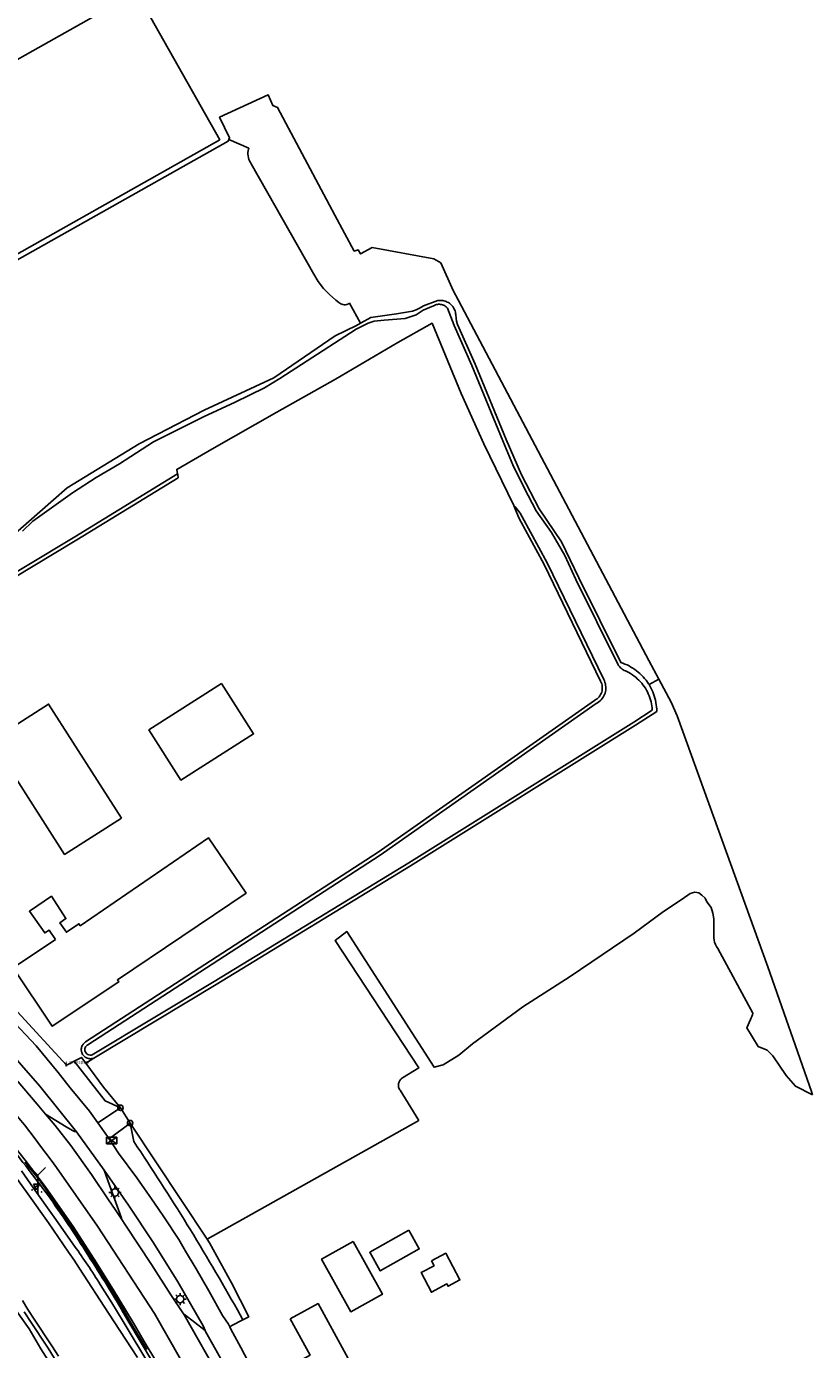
# Model space of a CAD drawing. Header units: metres. Extents: x 121613 to 124518, y 449573 to 453879.
# Tile 57 of 71: x 122113 to 122244, y 453180 to 453400. Entities that reach past the tile are written whole.
import ezdxf

# ---------------------------------------------------------------- set-up
doc = ezdxf.new("R2010")
doc.units = ezdxf.units.M
doc.header["$LTSCALE"] = 4
doc.layers.get('0').update_dxf_attribs({"linetype": 'CONTINUOUS'})
for name, color, linetype in [('G_BTD', 3, 'CONTINUOUS'), ('G_OTD', 32, 'CONTINUOUS'), ('G_OWG', 6, 'CONTINUOUS'), ('G_OWT', 6, 'CONTINUOUS'), ('G_PND', 1, 'CONTINUOUS'), ('G_WGD', 7, 'CONTINUOUS'), ('G_WTD', 5, 'CONTINUOUS'), ('LSHD', 3, 'CONTINUOUS'), ('LWGI', 7, 'CONTINUOUS')]:
    doc.layers.add(name, color=color, linetype=linetype)
for name, color, linetype, true_color in [('PBRD', 7, 'CONTINUOUS', 0xbd2877), ('PKST', 7, 'CONTINUOUS', 0xbd2877), ('PPAL', 7, 'CONTINUOUS', 0xbd2877)]:
    doc.layers.add(name, color=color, linetype=linetype, true_color=true_color)
doc.styles.get("Standard").update_dxf_attribs({"font": 'ISO'})

# ---------------------------------------------------------------- blocks, each defined once
blk = doc.blocks.new('grensmarkering')
at = {"linetype": 'ByBlock', "lineweight": -2}
h = blk.add_hatch(color=0, dxfattribs=at)
h.dxf.hatch_style = 1
h.paths.add_polyline_path([(0.09, 0.55, 0.219912), (0.05, 0.61, -0.457379), (0.04, 0.66, 2.245674), (-0.04, 0.66, -0.457379), (-0.05, 0.61, 0.219912), (-0.09, 0.55), (-0.15, 0.04), (-0.18, 0.04), (-0.18, 0.01, 0.018367), (-0.1, 0, -0.954633), (0.1, 0, 0.018367), (0.18, 0.01), (0.18, 0.04), (0.15, 0.04)])
at = {"linetype": 'ByBlock', "lineweight": -2, "true_color": 0x681648}
h = blk.add_hatch(color=219, dxfattribs=at)
h.dxf.hatch_style = 1
h.paths.add_polyline_path([(0.1, 0, 1), (-0.1, 0, 1)])
at = {"linetype": 'ByBlock', "lineweight": -2}
h = blk.add_hatch(color=0, dxfattribs=at)
h.dxf.hatch_style = 1
h.paths.add_polyline_path([(0.18, -0.04, -0.022381), (0.08, -0.06, -0.528879), (-0.08, -0.06, -0.022381), (-0.18, -0.04), (-0.18, -0.13, 0.083333), (0.18, -0.13)])
at = {"color": 0, "linetype": 'ByBlock', "lineweight": -2}
blk.add_attdef('GRENSMARKERING', (0.5, 0.35), '', height=0.5, dxfattribs=at)
blk = doc.blocks.new('schk.dwg')
for p, q in [((0.86, 0.56), (-0.86, 0.56)), ((-0.86, 0.56), (-0.86, -0.56)), ((0.86, -0.56), (0.86, 0.56)), ((-0.86, -0.56), (0.86, -0.56))]:
    blk.add_line(p, q)
at = {"linetype": 'Continuous'}
for p, q in [((-0.86, 0.56), (0.86, -0.56)), ((-0.86, -0.56), (0.86, 0.56))]:
    blk.add_line(p, q, dxfattribs=at)
blk = doc.blocks.new('verkeersteller')
at = {"color": 0}
blk.add_circle((0, 0), 0.45, dxfattribs=at)
blk = doc.blocks.new('verkeersbord')
at = {"color": 0}
for p, q in [((0.5, 0.32), (-0.5, 0.32)), ((-0.5, 0.32), (0, -0.6)), ((0, -0.6), (0.5, 0.32))]:
    blk.add_line(p, q, dxfattribs=at)
blk = doc.blocks.new('verkeersbord-pl')
at = {"linetype": 'Continuous'}
blk.add_circle((0, 0), 0.03, dxfattribs=at)
blk = doc.blocks.new('wegwijzer')
at = {"color": 0}
for q in [(-0.424, 1.424), (0.424, 1.424), (0, 0)]:
    blk.add_line((0, 1), q, dxfattribs=at)
blk = doc.blocks.new('lichtmast')
at = {"color": 0}
for p, q in [((-0.6, 0), (-1, 0)), ((-0.71, 0.71), (-0.42, 0.42)), ((0, 0.6), (0, 1)), ((0.42, 0.42), (0.71, 0.71)), ((0.6, 0), (1, 0)), ((-0.42, -0.42), (-0.71, -0.71)), ((0, -0.6), (0, -1)), ((0.42, -0.42), (0.71, -0.71))]:
    blk.add_line(p, q, dxfattribs=at)
blk.add_circle((0, 0), 0.6, dxfattribs=at)

msp = doc.modelspace()

# ---------------------------------------------------------------- linework, layer by layer
at = {"layer": 'G_BTD', "linetype": 'Continuous', "transparency": 33554687}
for points in [[(122168.717, 453350.499), (122166.888, 453353.832), (122166.72, 453353.72), (122166.48, 453353.63), (122166.25, 453353.58), (122166.05, 453353.57), (122165.79, 453353.61), (122165.65, 453353.65), (122165.49, 453353.72), (122165.3, 453353.85), (122165.16, 453353.95), (122164.63, 453354.34), (122163.57, 453355.25), (122162.58, 453356.29), (122161.72, 453357.43), (122160.98, 453358.63), (122150.61, 453376.95), (122150.48, 453377.15), (122150.34, 453377.41), (122150.23, 453377.67), (122150.15, 453377.95), (122150.1, 453378.24), (122150.08, 453378.52), (122150.08, 453378.81), (122150.11, 453379.1), (122150.17, 453379.38), (122150.216, 453379.523), (122146.902, 453380.966)], [(122216.573, 453290.586), (122218.181, 453291.484)], [(122178.407, 453218.276), (122175.32, 453223.32), (122175.22, 453223.45), (122175.1, 453223.71), (122175.06, 453223.85), (122175.03, 453223.99), (122175.02, 453224.13), (122175.02, 453224.27), (122175.04, 453224.41), (122175.07, 453224.55), (122175.12, 453224.69), (122175.18, 453224.82), (122175.25, 453224.94), (122175.43, 453225.16), (122175.54, 453225.25), (122175.69, 453225.36), (122178.394, 453227.032), (122164.509, 453248.148), (122166.459, 453249.614), (122180.925, 453227.131), (122182.453, 453227.53), (122185.049, 453229.109), (122187.292, 453231.007), (122195.652, 453237.123), (122203.513, 453242.187), (122214.086, 453249.365), (122218.963, 453252.975), (122222.04, 453255.021), (122223.41, 453255.936), (122224.155, 453256.159), (122224.816, 453256.068), (122225.339, 453255.647), (122225.865, 453255.15), (122226.168, 453254.553), (122226.879, 453253.636), (122227.169, 453252.699), (122227.316, 453251.761), (122227.33, 453250.84), (122227.3, 453248.59), (122227.35, 453248.22), (122227.44, 453247.86), (122227.57, 453247.51), (122227.74, 453247.18), (122227.99, 453246.8), (122233.81, 453236.09), (122233.734, 453235.834), (122233.639, 453235.57), (122233.529, 453235.313), (122233.405, 453235.062), (122232.796, 453233.692), (122234.67, 453230.551), (122236.165, 453229.979), (122237.125, 453229.003), (122239.33, 453225.76), (122240.851, 453223.999), (122243.682, 453222.585)], [(122130.533, 453217.873), (122143.318, 453198.606)]]:
    msp.add_lwpolyline(points, dxfattribs=at)
at = {"layer": 'G_OTD', "linetype": 'Continuous', "transparency": 33554687}
for points in [[(122097.817, 453354.136), (122084.034, 453378.6), (122131.601, 453405.4), (122145.384, 453380.936), (122097.817, 453354.136)], [(122146.902, 453380.966), (122147.035, 453381.234), (122145.379, 453384.656), (122153.398, 453388.385), (122154.226, 453386.601), (122154.989, 453386.27), (122164.505, 453368.398), (122167.703, 453362.462), (122168.351, 453362.671), (122168.748, 453362.002), (122170.661, 453363.064), (122180.909, 453361.187), (122182.042, 453360.54), (122184.103, 453355.959), (122184.929, 453354.393), (122185.499, 453353.311), (122216.513, 453294.598), (122218.181, 453291.484)], [(122146.902, 453380.966), (122146.779, 453380.719), (122098.165, 453353.323), (122097.567, 453354.021), (122094.019, 453352.107), (122082.425, 453354.519), (122070.371, 453356.71), (122053.635, 453346.649), (122043.175, 453346.25), (122038.393, 453349.438), (122035.903, 453350.534), (122034.608, 453352.825), (122028.03, 453357.7), (122024.265, 453356.352), (122022.62, 453354.341), (122031.619, 453344.856), (122038.493, 453338.281), (122043.773, 453333.3), (122047.745, 453330.221), (122053.669, 453322.359), (122044.559, 453317.07)], [(122145.7, 453290.738), (122150.998, 453282.417), (122138.945, 453274.743), (122133.647, 453283.064), (122145.7, 453290.738)], [(122218.181, 453291.484), (122220.226, 453287.666), (122221.245, 453285.392), (122236.295, 453243.791), (122243.519, 453223.083), (122243.682, 453222.585)], [(122129.098, 453268.444), (122119.66, 453262.416), (122107.57, 453281.333), (122117.014, 453287.364), (122129.098, 453268.444)], [(122124.53, 453228.66), (122123.197, 453227.792)], [(122143.318, 453198.606), (122178.407, 453218.276)], [(122176.74, 453200.101), (122178.483, 453196.996), (122172.011, 453193.36), (122170.267, 453196.465), (122176.74, 453200.101)], [(122149.25, 453185.234), (122150.211, 453185.725), (122147.322, 453191.392), (122143.721, 453197.998), (122143.318, 453198.606)], [(122167.501, 453198.24), (122172.368, 453189.5), (122167.129, 453186.595), (122162.283, 453195.334), (122167.501, 453198.24)], [(122180.5, 453195.036), (122182.863, 453196.287), (122185.211, 453191.853), (122183.263, 453190.821), (122183.068, 453191.19), (122180.501, 453189.831), (122178.783, 453193.075), (122180.935, 453194.214), (122180.5, 453195.036)]]:
    msp.add_lwpolyline(points, dxfattribs=at)
at = {"layer": 'G_OWG', "linetype": 'Continuous', "transparency": 33554687}
for points in [[(122097.713, 453254.363), (122097.68, 453252.386), (122098.657, 453250.656), (122119.992, 453227.457), (122120.418, 453227.683)], [(122121.278, 453228.138), (122120.418, 453227.683)], [(122130.533, 453217.873), (122131.154, 453214.793)], [(122148.326, 453186.909), (122149.25, 453185.234)], [(122149.25, 453185.234), (122147.405, 453184.293), (122147.052, 453184.077)]]:
    msp.add_lwpolyline(points, dxfattribs=at)
msp.add_lwpolyline([(122131.154, 453214.793, -0.0197452), (122148.326, 453186.909)], format="xyb", dxfattribs=at)
at = {"layer": 'G_OWT', "linetype": 'Continuous', "transparency": 33554687}
for points in [[(122216.573, 453290.586), (122216.501, 453290.703), (122216.294, 453291.01), (122216.074, 453291.308), (122215.841, 453291.597), (122215.596, 453291.875), (122215.339, 453292.142), (122215.071, 453292.398), (122214.792, 453292.642), (122214.503, 453292.874), (122214.203, 453293.093), (122213.895, 453293.299), (122213.578, 453293.492), (122213.254, 453293.671), (122212.922, 453293.835), (122212.582, 453293.985), (122212.237, 453294.12), (122211.92, 453294.23), (122204.95, 453308.27), (122202.04, 453314.23), (122198.38, 453319.71), (122195.43, 453325.36), (122192.89, 453331.22), (122187.75, 453343.73), (122184.81, 453350.32), (122184.66, 453350.83), (122184.57, 453351.36), (122184.54, 453351.89), (122184.536, 453351.945), (122184.512, 453352.146), (122184.472, 453352.344), (122184.417, 453352.538), (122184.346, 453352.727), (122184.261, 453352.91), (122184.161, 453353.086), (122184.048, 453353.253), (122183.922, 453353.411), (122183.784, 453353.558), (122183.634, 453353.694), (122183.601, 453353.719), (122183.475, 453353.817), (122183.306, 453353.928), (122183.128, 453354.025), (122182.944, 453354.107), (122182.754, 453354.175), (122182.559, 453354.227), (122182.36, 453354.264), (122182.16, 453354.285), (122181.958, 453354.29), (122181.756, 453354.279), (122181.556, 453354.252), (122179.19, 453353.39), (122178.6, 453353.04), (122177.98, 453352.75), (122177.34, 453352.52), (122174.7, 453352.07), (122172.01, 453351.65), (122170.45, 453351.48), (122168.852, 453350.578), (122168.717, 453350.499)], [(122168.717, 453350.499), (122168.097, 453350.135), (122164.511, 453348.442), (122154.35, 453341.469), (122142.794, 453336.089), (122132.035, 453330.511), (122120.081, 453323.238), (122111.015, 453315.269)], [(122068.95, 453283.22), (122089.75, 453295.38), (122121.69, 453314.57), (122138.486, 453324.879), (122138.423, 453325.406), (122138.402, 453325.514)], [(122194.137, 453320.292), (122194.348, 453319.857), (122195.05, 453318.12), (122199.19, 453310.5), (122208.54, 453291.16), (122208.65, 453290.93), (122208.73, 453290.71), (122208.78, 453290.49), (122208.82, 453290.26), (122208.83, 453290.03), (122208.81, 453289.8), (122208.78, 453289.57), (122208.72, 453289.35), (122208.64, 453289.13), (122208.54, 453288.92), (122208.42, 453288.73), (122208.28, 453288.54), (122208.12, 453288.38), (122207.95, 453288.22), (122207.76, 453288.09), (122207.51, 453287.95), (122171.67, 453262.8), (122123.13, 453231.32), (122122.96, 453231.19), (122122.86, 453231.09), (122122.76, 453230.98), (122122.67, 453230.85), (122122.6, 453230.72), (122122.54, 453230.58), (122122.49, 453230.44), (122122.46, 453230.29), (122122.44, 453230.14), (122122.44, 453229.99), (122122.46, 453229.84), (122122.49, 453229.69), (122122.53, 453229.55), (122122.59, 453229.41), (122122.66, 453229.27), (122122.74, 453229.15), (122122.84, 453229.03), (122122.95, 453228.93), (122123.06, 453228.83), (122123.19, 453228.75), (122123.32, 453228.68), (122123.46, 453228.63), (122123.61, 453228.58), (122123.76, 453228.56), (122123.91, 453228.55), (122124.06, 453228.55), (122124.21, 453228.57), (122124.36, 453228.6), (122124.53, 453228.66)], [(122124.53, 453228.66), (122144.8, 453240.84), (122177.05, 453260.55), (122214.35, 453283.88), (122217.866, 453286.146), (122217.854, 453286.516), (122217.826, 453286.886), (122217.783, 453287.254), (122217.723, 453287.62), (122217.648, 453287.983), (122217.557, 453288.342), (122217.45, 453288.698), (122217.329, 453289.048), (122217.192, 453289.392), (122217.041, 453289.731), (122216.875, 453290.063), (122216.695, 453290.387), (122216.573, 453290.586)], [(122112.522, 453209.951), (122114.536, 453207.104), (122117.942, 453202.277), (122121.34, 453197.445)], [(122151.005, 453144.29), (122151.427, 453145.038), (122147.859, 453152.256), (122145.702, 453156.404), (122141.148, 453164.88), (122137.509, 453171.271), (122133.811, 453177.627), (122129.368, 453184.989), (122127.49, 453188.062), (122125.573, 453191.111)], [(122112.98, 453186.58), (122114.14, 453184.8), (122115, 453183.46), (122115.84, 453182.2), (122116.94, 453180.56), (122118.02, 453178.82)]]:
    msp.add_lwpolyline(points, dxfattribs=at)
msp.add_lwpolyline([(122121.34, 453197.445, -0.0188944), (122125.573, 453191.111)], format="xyb", dxfattribs=at)
at = {"layer": 'G_PND', "linetype": 'Continuous', "transparency": 33554687}
for points in [[(122118.141, 453248.298), (122117.088, 453249.879), (122116.373, 453249.403), (122113.853, 453253.011), (122117.481, 453255.473), (122119.878, 453251.783), (122118.892, 453251.081), (122119.962, 453249.512), (122122.045, 453250.93), (122122.275, 453250.592), (122143.511, 453265.188), (122149.761, 453256.015), (122128.42, 453241.605), (122128.646, 453241.27), (122117.616, 453233.928), (122111.149, 453243.642), (122118.141, 453248.298)], [(122157.081, 453185.401), (122160.377, 453179.416), (122157.283, 453177.712), (122159.672, 453173.378), (122167.379, 453177.626), (122161.697, 453187.943), (122157.081, 453185.401)]]:
    msp.add_lwpolyline(points, dxfattribs=at)
at = {"layer": 'G_WGD', "linetype": 'Continuous', "transparency": 33554687}
for points in [[(122110.572, 453235.31), (122114.944, 453230.676), (122118.614, 453226.234), (122120.617, 453223.72), (122123.794, 453219.873), (122125.188, 453217.934)], [(122116.519, 453219.358), (122115.127, 453221.018), (122111.65, 453225.117), (122107.289, 453230.065), (122106.221, 453231.286)], [(122121.622, 453216.414), (122115.592, 453224.019), (122112.543, 453227.494), (122109.491, 453230.966), (122109.232, 453231.256), (122108.97, 453231.544), (122108.742, 453231.791), (122108.513, 453232.037), (122107.828, 453232.772)], [(122151.558, 453146.153), (122150.126, 453149.044), (122144.758, 453159.713), (122143.098, 453163.071), (122139.232, 453170.339), (122137.331, 453173.803), (122134.942, 453178.181), (122132.858, 453181.672), (122131.033, 453184.797), (122127.714, 453190.277), (122124.572, 453195.33), (122121.074, 453200.751), (122116.462, 453207.353), (122113.149, 453211.736), (122109.805, 453215.905), (122106.16, 453220.209), (122102.168, 453224.663), (122100.758, 453226.234)], [(122125.188, 453217.934), (122128.938, 453220.404)], [(122130.533, 453217.873), (122128.938, 453220.404)], [(122129.049, 453202.027), (122128.052, 453203.536), (122126.975, 453205.171), (122124.123, 453209.351), (122120.687, 453214.174), (122118.114, 453217.455), (122116.519, 453219.358)], [(122116.519, 453219.358), (122119.924, 453217.266), (122120.967, 453216.651), (122121.342, 453216.495), (122121.622, 453216.414)], [(122127.037, 453215.288), (122125.188, 453217.934)], [(122127.037, 453215.288), (122130.533, 453217.873)], [(122117.26, 453178), (122115.72, 453180.44), (122113.78, 453183.76), (122112.32, 453185.88), (122110.6, 453188.36), (122109.84, 453189.58), (122108.26, 453192.04), (122107.08, 453193.84), (122105.7, 453195.72), (122104.3, 453197.68), (122103.28, 453199.14), (122102.32, 453200.38), (122101.34, 453201.66), (122100.36, 453202.92), (122099.26, 453204.5), (122098.56, 453205.4), (122097.68, 453206.54), (122096.46, 453208.06), (122095.32, 453209.38), (122094.1, 453210.7), (122092.52, 453212.5), (122091.26, 453213.92), (122089.8, 453215.58), (122089.546, 453215.859)], [(122121.622, 453216.414), (122126.217, 453210.054)], [(122146.827, 453184.529), (122145.829, 453185.966), (122143.564, 453190.06), (122141.463, 453193.702), (122139.707, 453196.628), (122138.617, 453198.594), (122136.245, 453202.136), (122135.197, 453203.719), (122134.091, 453205.309), (122133.324, 453206.423), (122131.642, 453208.813), (122128.626, 453212.91), (122127.037, 453215.288)], [(122118.332, 453210.522), (122125.101, 453200.803), (122134.591, 453186.322), (122145.48, 453167.193), (122155.396, 453147.933)], [(122126.217, 453210.054), (122130.283, 453204.245), (122134.397, 453198.038), (122138.446, 453191.548), (122142.621, 453184.277)], [(122129.049, 453202.027), (122129.126, 453202.094), (122128.847, 453202.87), (122127.113, 453207.579), (122126.217, 453210.054)], [(122139.509, 453186.053), (122139.08, 453186.734), (122137.305, 453189.395), (122134.098, 453194.443), (122129.756, 453200.955), (122129.049, 453202.027)], [(122139.509, 453186.053), (122139.567, 453186.129), (122143.002, 453183.496)], [(122148.841, 453169.382), (122148.624, 453169.764), (122145.504, 453175.453), (122139.509, 453186.053)], [(122143.002, 453183.496), (122142.621, 453184.277)], [(122143.002, 453183.496), (122143.049, 453183.331), (122144.759, 453180.272), (122146.427, 453177.261), (122147.905, 453174.728)], [(122147.052, 453184.077), (122146.827, 453184.529)], [(122147.248, 453183.71), (122147.052, 453184.077)], [(122148.877, 453180.659), (122147.248, 453183.71)], [(122158.201, 453162.758), (122157.263, 453164.724), (122153.029, 453172.741), (122148.877, 453180.659)]]:
    msp.add_lwpolyline(points, dxfattribs=at)
msp.add_lwpolyline([(122103.593, 453228.856, -0.023429), (122118.332, 453210.522)], format="xyb", dxfattribs=at)
at = {"layer": 'G_WTD', "linetype": 'Continuous', "transparency": 33554687}
for points in [[(122194.137, 453320.292), (122194.4, 453320.04), (122194.84, 453319.53), (122195.22, 453318.99), (122195.56, 453318.41), (122199.71, 453310.76), (122209.07, 453291.41), (122209.18, 453291.18), (122209.27, 453290.94), (122209.34, 453290.7), (122209.38, 453290.44), (122209.41, 453290.19), (122209.41, 453289.93), (122209.39, 453289.68), (122209.34, 453289.42), (122209.28, 453289.17), (122209.19, 453288.93), (122209.08, 453288.7), (122208.95, 453288.48), (122208.8, 453288.27), (122208.64, 453288.07), (122208.46, 453287.89), (122208.26, 453287.73), (122208.05, 453287.58), (122207.83, 453287.45), (122171.99, 453262.32), (122123.5, 453230.86), (122123.4, 453230.79), (122123.24, 453230.63), (122123.13, 453230.49), (122123.08, 453230.37), (122123.05, 453230.25), (122123.03, 453230.09), (122123.04, 453229.93), (122123.1, 453229.72), (122123.18, 453229.55), (122123.29, 453229.41), (122123.4, 453229.32), (122123.54, 453229.23), (122123.7, 453229.18), (122123.93, 453229.13), (122124.09, 453229.14), (122124.25, 453229.18), (122144.49, 453241.33), (122176.74, 453261.05), (122214.04, 453284.38), (122217.109, 453286.357), (122217.083, 453286.704), (122217.04, 453287.049), (122216.982, 453287.392), (122216.907, 453287.732), (122216.818, 453288.068), (122216.713, 453288.4), (122216.592, 453288.727), (122216.457, 453289.047), (122216.308, 453289.361), (122216.144, 453289.668), (122215.966, 453289.967), (122215.774, 453290.258), (122215.569, 453290.539), (122215.352, 453290.811), (122215.122, 453291.073), (122214.881, 453291.323), (122214.628, 453291.563), (122214.365, 453291.79), (122214.091, 453292.005), (122213.808, 453292.207), (122213.516, 453292.396), (122213.216, 453292.572), (122212.907, 453292.733), (122212.66, 453292.85), (122212.46, 453292.94), (122212.28, 453293.04), (122212.1, 453293.16), (122211.94, 453293.29), (122211.79, 453293.44), (122211.65, 453293.6), (122211.52, 453293.77), (122211.41, 453293.95), (122204.43, 453308.01), (122202.59, 453312.01), (122200.4, 453315.82), (122197.87, 453319.42), (122195.85, 453323.19), (122194.01, 453327.05), (122192.35, 453331), (122187.22, 453343.5), (122184.27, 453350.12), (122183.145, 453352.998), (122183.034, 453353.123), (122182.913, 453353.237), (122182.78, 453353.339), (122182.639, 453353.427), (122182.49, 453353.502), (122182.335, 453353.562), (122182.174, 453353.607), (122182.01, 453353.637), (122181.844, 453353.65), (122181.677, 453353.647), (122181.511, 453353.629), (122181.348, 453353.595), (122181.189, 453353.545), (122181.035, 453353.48), (122180.888, 453353.401), (122180.845, 453353.374), (122179.14, 453352.67), (122177.945, 453351.906), (122176.132, 453351.31), (122172.683, 453350.997), (122170.99, 453350.829), (122170.028, 453350.495), (122168.001, 453349.533), (122163.486, 453346.565), (122155.334, 453341.339), (122152.804, 453339.814), (122147.976, 453337.41), (122142.719, 453335.006), (122134.389, 453330.815), (122128.766, 453327.199), (122124.92, 453324.92), (122120.99, 453322.36), (122114.406, 453317.709), (122112.692, 453316.026)], [(122138.402, 453325.514), (122138.256, 453326.263), (122144.088, 453329.629), (122154.874, 453335.753), (122164.614, 453341.23), (122174.898, 453347.291), (122180.615, 453350.49), (122185.402, 453338.857), (122189.175, 453330.517), (122194.137, 453320.292)], [(122138.402, 453325.514), (122121.39, 453315.07), (122089.45, 453295.88), (122068.889, 453283.859), (122068.326, 453283.694)], [(122121.278, 453228.138), (122122.471, 453228.77), (122123.197, 453227.792)], [(122121.278, 453228.138), (122126.378, 453221.579), (122128.938, 453220.404)], [(122123.197, 453227.792), (122126.15, 453223.814), (122128.938, 453220.404)], [(122131.734, 453178.989), (122126.954, 453186.374), (122122.161, 453193.751), (122121.255, 453195.126), (122120.336, 453196.493), (122116.995, 453201.342), (122113.595, 453206.149), (122110.848, 453209.919)], [(122118.643, 453179.199), (122117.553, 453180.955), (122116.446, 453182.605), (122115.61, 453183.859), (122114.752, 453185.196), (122113.596, 453186.97), (122112.685, 453188.448)]]:
    msp.add_lwpolyline(points, dxfattribs=at)
at = {"layer": 'LSHD', "linetype": 'Continuous', "lineweight": -3, "transparency": 33554687}
msp.add_lwpolyline([(122133.296, 453180.313), (122130.999, 453184.172), (122128.308, 453188.781), (122125.806, 453192.86), (122122.736, 453197.719), (122119.734, 453202.29), (122116.557, 453206.899), (122115.375, 453208.567), (122113.07, 453211.387)], dxfattribs=at)
at = {"layer": 'LWGI', "transparency": 33554687}
msp.add_lwpolyline([(122154.068, 453139.123), (122152.691, 453142.787), (122149.201, 453150.057, 0.0061452), (122143.825, 453160.794, 0.0154862), (122134.24, 453178.278), (122130.163, 453185.158, 0.0101988), (122123.935, 453195.384, 0.0171854), (122117.259, 453205.403, 0.013322), (122109.979, 453214.862, 0.0107595), (122102.167, 453223.966, 0.0179721), (122085.421, 453241.217), (122079.592, 453246.675), (122073.678, 453252.027, 0.0046927), (122064.677, 453259.853, 0.0154153), (122049.174, 453272.504), (122036.527, 453282.219), (122020.523, 453294.315, -0.0080214), (122011.099, 453301.611, -0.0066704), (122001.841, 453309.27, -0.0107301), (121983.91, 453325.269), (121980.975, 453327.966), (121977.903, 453330.283)], format="xyb", dxfattribs=at)

# ---------------------------------------------------------------- block references
at = {"layer": 'PBRD', "transparency": 33554687, "xscale": 3, "yscale": 3, "zscale": 3}
msp.add_blockref('wegwijzer', (122115.261, 453206.237), dxfattribs=at)
at = {"layer": 'PBRD', "transparency": 33554687}
msp.add_blockref('verkeersbord', (122115.031, 453207.414), dxfattribs=at)
at = {"layer": 'PKST', "transparency": 33554687}
msp.add_blockref('schk.dwg', (122127.501, 453214.996), dxfattribs=at)
at = {"layer": 'PPAL', "transparency": 33554687}
msp.add_blockref('grensmarkering', (122119.926, 453227.396), dxfattribs=at).add_auto_attribs({'GRENSMARKERING': 'grenspaal'})
for name, p in [('verkeersteller', (122128.938, 453220.404)), ('verkeersteller', (122130.533, 453217.873)), ('verkeersbord-pl', (122114.283, 453206.793)), ('verkeersbord-pl', (122115.031, 453207.407)), ('lichtmast', (122128.026, 453206.363)), ('verkeersbord-pl', (122115.261, 453206.237)), ('verkeersbord-pl', (122115.875, 453206.466)), ('lichtmast', (122138.834, 453188.692))]:
    msp.add_blockref(name, p, dxfattribs=at)

doc.saveas('drawing.dxf')
